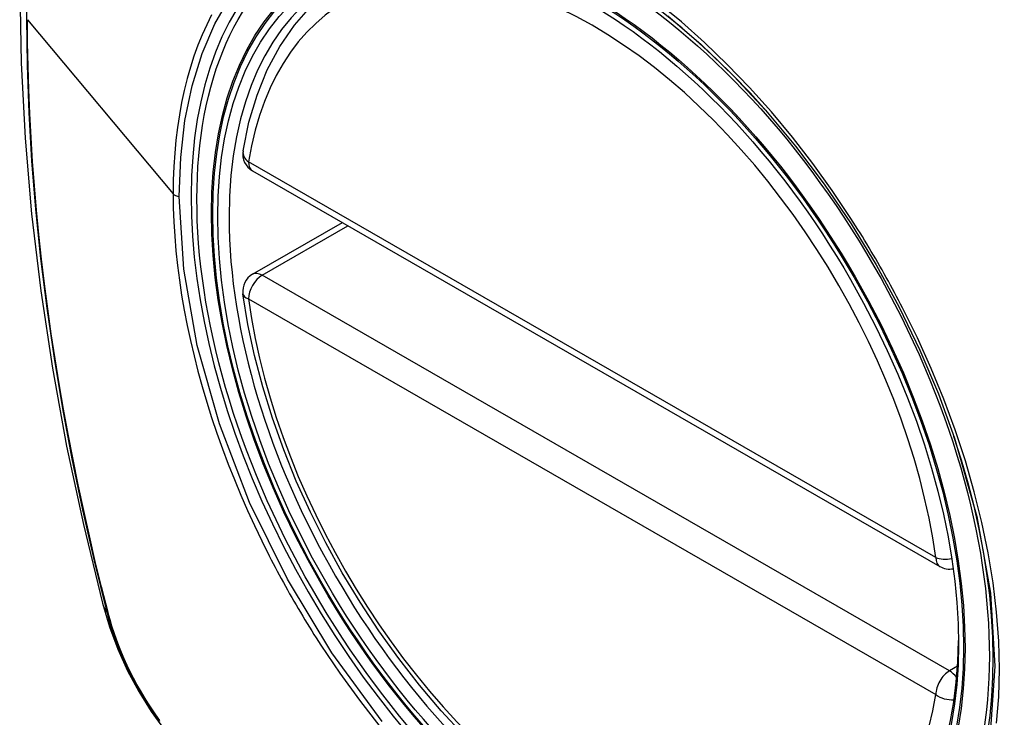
# Model space of a CAD drawing. Header units: inches. Extents: x 387.2 to 455.7, y 148.1 to 211.9.
# Tile 18 of 97: x 387.653 to 388.255, y 198.446 to 198.872. Entities that reach past the tile are written whole.
import ezdxf

# ---------------------------------------------------------------- set-up
doc = ezdxf.new("R2010")
doc.units = ezdxf.units.IN
doc.header["$MEASUREMENT"] = 0
doc.layers.add('Visible Edges(ANSI)', color=7, linetype='Continuous', lineweight=25)
doc.layers.add('Visible Tangent Edges(ANSI)', color=7, linetype='Continuous', lineweight=25)

msp = doc.modelspace()

# ---------------------------------------------------------------- linework, layer by layer
at = {"layer": 'Visible Edges(ANSI)'}
for p, q in [((387.79552, 198.77995), (388.21526, 198.53824)), ((387.79552, 198.71674), (387.8504, 198.74834))]:
    msp.add_line(p, q, dxfattribs=at)
at = {"layer": 'Visible Edges(ANSI)', "flags": 128}
for points in [[(387.70737, 199.22365), (387.69454, 199.18554), (387.68348, 199.1463), (387.67419, 199.10602), (387.66664, 199.06475), (387.6608, 199.02256), (387.65665, 198.97951), (387.65418, 198.93567), (387.65336, 198.89109), (387.65417, 198.84585), (387.6566, 198.8), (387.66062, 198.7536), (387.66621, 198.70672), (387.67336, 198.65943), (387.68204, 198.6118), (387.69223, 198.56389), (387.70391, 198.51576)], [(387.78975, 198.79209), (387.79336, 198.80965), (387.79831, 198.82621), (387.80458, 198.84168), (387.81218, 198.85594), (387.82109, 198.86889), (387.83125, 198.88041), (387.84261, 198.89039), (387.85509, 198.89872)], [(388.10885, 198.81709), (388.12721, 198.79506), (388.14462, 198.77189), (388.16104, 198.74763), (388.17632, 198.72251), (388.19037, 198.6967), (388.2031, 198.67033), (388.2144, 198.64364), (388.22424, 198.6167)], [(387.92449, 198.43539), (387.91082, 198.45014), (387.8976, 198.46568), (387.8849, 198.48195), (387.87276, 198.49886), (387.86124, 198.51635), (387.85038, 198.53433), (387.84024, 198.55273), (387.83087, 198.57146), (387.8223, 198.59044), (387.81458, 198.60959), (387.80773, 198.62882), (387.80179, 198.64805), (387.79679, 198.66719), (387.79276, 198.68617), (387.78971, 198.70489)], [(387.70391, 198.51576), (387.70815, 198.50147), (387.71329, 198.48774), (387.71927, 198.47452), (387.72608, 198.4618), (387.7337, 198.44954), (387.74215, 198.43774), (387.75148, 198.42642), (387.76175, 198.4156)]]:
    msp.add_lwpolyline(points, dxfattribs=at)
at = {"layer": 'Visible Edges(ANSI)'}
for centre, start, end in [((387.80141, 198.79019), 170.73318, 240.06401), ((387.80141, 198.7065), 119.93599, 187.8207), ((388.22115, 198.54847), 240.06401, 281.2647)]:
    msp.add_arc(centre, 0.01181, start, end, dxfattribs=at)
msp.add_ellipse((388.00049, 198.62127), major_axis=(0.15963, -0.2772), ratio=0.578093, dxfattribs=at)
msp.add_ellipse((388.00397, 198.62328), major_axis=(0.15718, -0.27294), ratio=0.578093, start_param=2.362013, end_param=7.062765, dxfattribs=at)
at = {"layer": 'Visible Tangent Edges(ANSI)'}
for p, q in [((387.65811, 198.87231), (387.74706, 198.76592)), ((388.2128, 198.54366), (387.79306, 198.78538)), ((387.80141, 198.71616), (387.85385, 198.74636)), ((388.22115, 198.47444), (387.80141, 198.71616)), ((387.79306, 198.70169), (388.2128, 198.45998)), ((387.70743, 198.50965), (387.70731, 198.51011)), ((388.22614, 198.47732), (388.22115, 198.47444))]:
    msp.add_line(p, q, dxfattribs=at)
at = {"layer": 'Visible Tangent Edges(ANSI)', "flags": 128}
for points in [[(387.6852, 199.11072), (387.67939, 199.08635), (387.67426, 199.0614), (387.6698, 199.03589), (387.66603, 199.00986), (387.66294, 198.98334), (387.66055, 198.95636), (387.65884, 198.92895), (387.65781, 198.90117), (387.65748, 198.873), (387.65783, 198.84444), (387.65886, 198.81548), (387.66059, 198.78613), (387.66299, 198.75644), (387.66609, 198.72643), (387.66986, 198.69613), (387.67432, 198.66559), (387.67945, 198.63484), (387.68524, 198.60392), (387.69169, 198.57285), (387.69879, 198.54166), (387.70653, 198.51034)], [(387.7508, 198.76434), (387.75168, 198.78803), (387.75431, 198.81065), (387.75869, 198.83192), (387.76476, 198.85163), (387.77249, 198.86968), (387.78185, 198.88599)], [(388.16099, 198.75087), (388.14957, 198.76794), (388.13765, 198.78451), (388.12527, 198.80052), (388.11241, 198.81597), (388.09913, 198.83082), (388.08549, 198.84498), (388.07157, 198.85839), (388.05743, 198.87098), (388.04313, 198.88266)], [(387.77054, 198.87523), (387.76756, 198.86925), (387.76478, 198.86307), (387.76219, 198.85668), (387.7598, 198.85009), (387.75761, 198.8433), (387.75562, 198.83632), (387.75383, 198.82914), (387.75225, 198.82178), (387.75087, 198.81424), (387.74971, 198.80653), (387.74876, 198.79867), (387.74802, 198.79067), (387.74749, 198.78253), (387.74717, 198.77428), (387.74706, 198.76592)], [(388.04922, 198.87474), (388.06959, 198.85718), (388.08953, 198.83788), (388.10884, 198.81707)], [(387.70731, 198.51011), (387.70335, 198.52576), (387.69955, 198.54138), (387.69591, 198.55697), (387.69243, 198.57253), (387.68911, 198.58806), (387.68596, 198.60355), (387.68297, 198.61902), (387.68015, 198.63445), (387.67749, 198.64983), (387.675, 198.66516), (387.67268, 198.68045), (387.67053, 198.69568), (387.66855, 198.71084), (387.66674, 198.72594), (387.6651, 198.74097), (387.66363, 198.75592), (387.66234, 198.77079), (387.66122, 198.78558), (387.66027, 198.80028), (387.65949, 198.81489), (387.65889, 198.8294), (387.65846, 198.8438), (387.6582, 198.8581), (387.65811, 198.87231)], [(387.74706, 198.76592), (387.74717, 198.75741), (387.74749, 198.74876), (387.74803, 198.74), (387.74877, 198.73112), (387.74973, 198.72215), (387.7509, 198.71309), (387.75227, 198.70396), (387.75385, 198.69476), (387.75563, 198.68551), (387.75762, 198.67622), (387.75981, 198.66689), (387.7622, 198.65752), (387.7648, 198.6481), (387.7676, 198.63864), (387.77059, 198.62917), (387.77378, 198.61968), (387.77716, 198.6102), (387.78072, 198.60073), (387.78447, 198.5913), (387.78839, 198.58189), (387.79248, 198.57253), (387.79675, 198.56321), (387.80119, 198.55395), (387.80579, 198.54474)], [(387.87481, 198.44361), (387.84404, 198.48553), (387.81685, 198.53039), (387.7938, 198.57728), (387.77529, 198.62529), (387.76178, 198.67315), (387.75358, 198.71985), (387.7508, 198.76434)], [(388.19252, 198.69626), (388.19131, 198.6986), (388.1901, 198.70092), (388.18888, 198.70325), (388.18764, 198.70556), (388.1864, 198.70788), (388.18515, 198.71019), (388.18389, 198.71249), (388.18261, 198.71479), (388.18133, 198.71709), (388.18004, 198.71938), (388.17874, 198.72166), (388.17743, 198.72394), (388.17611, 198.72622), (388.17478, 198.72849), (388.17344, 198.73075), (388.1721, 198.73301), (388.17074, 198.73527), (388.16937, 198.73751), (388.168, 198.73975), (388.16661, 198.74199), (388.16522, 198.74422), (388.16382, 198.74644), (388.16241, 198.74866), (388.16099, 198.75087)], [(388.24995, 198.44254), (388.25124, 198.45869), (388.25167, 198.47541), (388.25123, 198.49265), (388.24992, 198.5103), (388.24777, 198.52831), (388.24477, 198.54662), (388.24094, 198.56516), (388.2363, 198.58389), (388.23087, 198.60273), (388.22464, 198.62163), (388.21766, 198.64051), (388.20996, 198.65927), (388.20157, 198.67787), (388.19252, 198.69626)], [(388.22424, 198.61671), (388.23784, 198.56879), (388.24614, 198.522), (388.24893, 198.47734), (388.24612, 198.43596)], [(387.80579, 198.54474), (387.80698, 198.5424), (387.80819, 198.54007), (387.80941, 198.53775), (387.81064, 198.53543), (387.81188, 198.53311), (387.81313, 198.5308), (387.81439, 198.52849), (387.81566, 198.52619), (387.81694, 198.52389), (387.81823, 198.5216), (387.81953, 198.51932), (387.82084, 198.51704), (387.82216, 198.51476), (387.82349, 198.51249), (387.82483, 198.51023), (387.82618, 198.50797), (387.82754, 198.50572), (387.8289, 198.50347), (387.83028, 198.50123), (387.83167, 198.499), (387.83307, 198.49677), (387.83447, 198.49455), (387.83589, 198.49234), (387.83731, 198.49013)], [(387.70653, 198.51034), (387.70763, 198.50629), (387.70883, 198.50223), (387.71014, 198.49816), (387.71156, 198.49408), (387.71309, 198.49001), (387.71471, 198.48594), (387.71644, 198.48189), (387.71827, 198.47786), (387.72019, 198.47386), (387.72221, 198.46988), (387.72431, 198.46595), (387.7265, 198.46206), (387.72878, 198.45821), (387.73113, 198.45443), (387.73356, 198.4507), (387.73607, 198.44703), (387.73865, 198.44344)], [(387.73894, 198.44418), (387.73642, 198.4477), (387.73398, 198.45128), (387.7316, 198.45493), (387.7293, 198.45864), (387.72707, 198.46239), (387.72493, 198.4662), (387.72287, 198.47005), (387.7209, 198.47393), (387.71902, 198.47784), (387.71723, 198.48178), (387.71553, 198.48574), (387.71393, 198.48972), (387.71242, 198.49371), (387.71102, 198.4977), (387.70972, 198.50169), (387.70852, 198.50568), (387.70743, 198.50965)], [(387.83731, 198.49013), (387.84879, 198.47309), (387.86078, 198.45652), (387.87325, 198.44048)]]:
    msp.add_lwpolyline(points, dxfattribs=at)
at = {"layer": 'Visible Tangent Edges(ANSI)'}
for centre, major_axis, ratio, start_param, end_param in [((388.00298, 198.62271), (-0.17285, 0.30015), 0.578093, 5.049711, 10.658253), ((388.00293, 198.62268), (-0.1503, 0.261), 0.578093, 4.099688, 6.899754), ((387.80141, 198.79019), (-0.01166, 0.0019), 0.665724, 0, 0.886269), ((387.80141, 198.79019), (-0.00589, -0.01024), 0.578093, 5.495853, 6.283185), ((387.7515, 198.76715), (0.00492, 0), 0.575862, 3.590316, 4.570492), ((387.80141, 198.7065), (-0.00589, -0.01024), 0.578093, 3.925057, 5.495853), ((387.80141, 198.7065), (-0.00589, 0.01024), 0.578093, 5.499721, 6.283185), ((387.80141, 198.7065), (-0.0117, -0.00161), 0.469248, 0, 0.71371), ((388.00293, 198.62268), (0.1503, -0.261), 0.578093, 4.099688, 6.899754), ((388.22115, 198.54847), (-0.00589, -0.01024), 0.578093, 5.495853, 6.283185), ((388.22115, 198.54847), (-0.0117, -0.00161), 0.469248, 0.71371, 1.627234), ((387.81829, 198.54522), (-0.11438, -0.02945), 0.352863, 0, 0.142152), ((387.71585, 198.51325), (-0.00953, -0.00245), 0.357658, 0.142431, 0.406138), ((388.22115, 198.46479), (0.00589, 0.01024), 0.578093, 0.783464, 2.354261), ((388.22115, 198.46479), (0.00589, -0.01024), 0.578093, 1.794906, 2.358128), ((388.22115, 198.46479), (0.01166, -0.0019), 0.665724, 4.027862, 5.067773)]:
    msp.add_ellipse(centre, major_axis=major_axis, ratio=ratio, start_param=start_param, end_param=end_param, dxfattribs=at)
for centre, major_axis in [((388.00357, 198.62305), (-0.17078, 0.29656)), ((388.0006, 198.62133), (0.16238, -0.28198)), ((388.00049, 198.62127), (-0.16178, 0.28094))]:
    msp.add_ellipse(centre, major_axis=major_axis, ratio=0.578093, dxfattribs=at)

doc.saveas('drawing.dxf')
